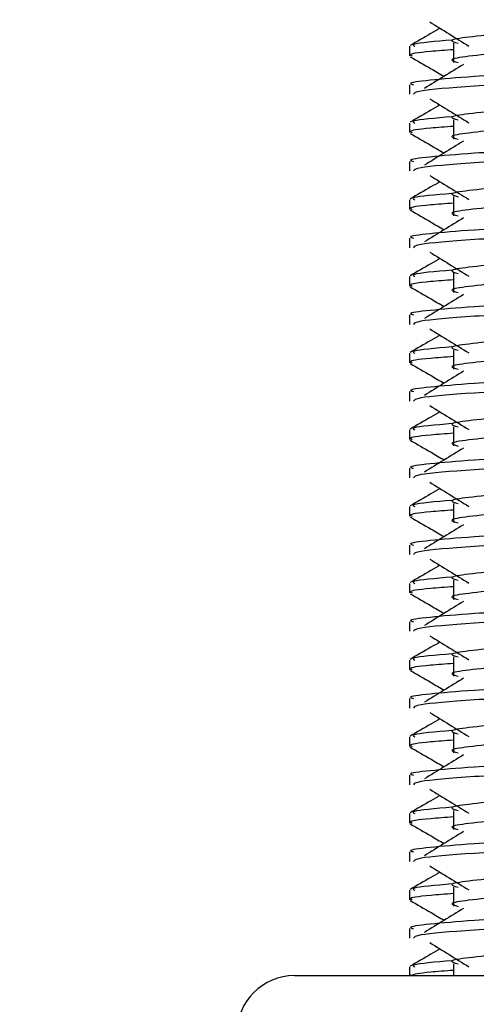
# Model space of a CAD drawing. Header units: millimetres. Extents: x 0 to 420, y 0 to 297.
# Tile 96 of 128: x 297.682 to 298.112, y 195.777 to 196.702. Entities that reach past the tile are written whole.
import ezdxf

# ---------------------------------------------------------------- set-up
doc = ezdxf.new("R2010")
doc.units = ezdxf.units.MM
doc.layers.add('QUOTE', color=174, linetype='Continuous')
doc.styles.add('SLDTEXTSTYLE3', font='TXT', dxfattribs={"width": 0.75})
doc.dimstyles.new('SLDDIMSTYLE0', dxfattribs={"dimtxt": 3, "dimasz": 3, "dimexe": 0, "dimexo": 0.0625, "dimgap": 0.75, "dimtad": 1, "dimdec": 0, "dimlfac": 27.746323, "dimrnd": 1e-09, "dimzin": 12, "dimdsep": 46, "dimtxsty": 'SLDTEXTSTYLE3', "dimsah": 1, "dimcen": 0.09, "dimadec": 0, "dimazin": 3, "dimtfac": 1, "dimtdec": 3, "dimtofl": 0, "dimtmove": 0, "dimatfit": 3, "dimfxl": 0, "dimfrac": 2, "dimtolj": 1, "dimtzin": 12, "dimarcsym": 0})

# ---------------------------------------------------------------- blocks, each defined once
blk = doc.blocks.new('_D')
at = {"layer": 'QUOTE'}
for p, q in [((296.54012, 196.84909), (296.54012, 201.86801)), ((319.39, 196.84909), (319.39, 201.86801)), ((296.54012, 199.86801), (319.39, 199.86801))]:
    blk.add_line(p, q, dxfattribs=at)
for points in [[(296.54012, 199.86801), (299.54012, 199.36801), (299.54012, 200.36801)], [(319.39, 199.86801), (316.39, 200.36801), (316.39, 199.36801)]]:
    blk.add_solid(points, dxfattribs=at)
at = {"layer": 'QUOTE', "insert": (304.64006, 203.73521), "char_height": 3, "attachment_point": 1, "style": 'SLDTEXTSTYLE3'}
blk.add_mtext('634', dxfattribs=at)

msp = doc.modelspace()

# ---------------------------------------------------------------- linework, layer by layer
at = {"color": 7, "linetype": 'Continuous', "lineweight": 25}
for p, q in [((298.04881, 196.67717), (298.04881, 196.66819)), ((298.09031, 196.68016), (298.09031, 196.66213)), ((298.04881, 196.64114), (298.04881, 196.63216)), ((298.04881, 196.60509), (298.04881, 196.5961)), ((298.09031, 196.60807), (298.09031, 196.59005)), ((298.04881, 196.56906), (298.04881, 196.56008)), ((298.04881, 196.53301), (298.04881, 196.52402)), ((298.09031, 196.53599), (298.09031, 196.51797)), ((298.04881, 196.49698), (298.04881, 196.488)), ((298.04881, 196.46093), (298.04881, 196.45194)), ((298.09031, 196.46391), (298.09031, 196.44589)), ((298.04881, 196.4249), (298.04881, 196.41591)), ((298.09031, 196.39183), (298.09031, 196.37381)), ((298.04881, 196.38885), (298.04881, 196.37986)), ((298.04881, 196.35282), (298.04881, 196.34383)), ((298.04881, 196.31677), (298.04881, 196.30778)), ((298.09031, 196.31975), (298.09031, 196.30173)), ((298.04881, 196.28074), (298.04881, 196.27175)), ((298.04881, 196.24468), (298.04881, 196.2357)), ((298.09031, 196.24767), (298.09031, 196.22965)), ((298.04881, 196.20865), (298.04881, 196.19967)), ((298.04881, 196.1726), (298.04881, 196.16362)), ((298.09031, 196.17558), (298.09031, 196.15756)), ((298.04881, 196.13657), (298.04881, 196.12759)), ((298.09031, 196.1035), (298.09031, 196.08548)), ((298.04881, 196.10052), (298.04881, 196.09153)), ((298.04881, 196.06449), (298.04881, 196.05551)), ((298.09031, 196.03142), (298.09031, 196.0134)), ((298.04881, 196.02844), (298.04881, 196.01945)), ((298.04881, 195.99241), (298.04881, 195.98342)), ((298.04881, 195.95636), (298.04881, 195.94737)), ((298.09031, 195.95934), (298.09031, 195.94132)), ((298.04881, 195.92033), (298.04881, 195.91134)), ((298.04881, 195.88428), (298.04881, 195.87529)), ((298.09031, 195.88726), (298.09031, 195.86924)), ((298.04881, 195.84825), (298.04881, 195.83926)), ((298.04881, 195.8122), (298.04881, 195.80417)), ((298.09031, 195.81518), (298.09031, 195.80417)), ((297.94069, 195.80417), (298.37152, 195.80417))]:
    msp.add_line(p, q, dxfattribs=at)
msp.add_arc((297.94069, 195.75011), 0.05406, 90, 180, dxfattribs=at)
for points, knots in [([(298.58203, 196.71685), (298.58233, 196.71644), (298.58365, 196.71463), (298.54971, 196.71092), (298.48453, 196.70672), (298.39592, 196.70253), (298.2997, 196.69777), (298.20858, 196.69378), (298.14124, 196.68969), (298.10243, 196.68578), (298.08431, 196.6829), (298.09138, 196.68095), (298.09452, 196.68009)], [0, 0, 0, 0, 0.035107, 0.156135, 0.273953, 0.391653, 0.512699, 0.629093, 0.748412, 0.840135, 0.92875, 1, 1, 1, 1]), ([(298.06779, 196.70005), (298.07393, 196.69628), (298.08622, 196.68876), (298.09848, 196.68123), (298.10461, 196.67747)], [0, 0, 0, 0, 0.500011, 1, 1, 1, 1]), ([(298.58214, 196.69973), (298.58293, 196.69903), (298.5853, 196.69693), (298.55021, 196.69291), (298.4844, 196.6887), (298.39596, 196.68451), (298.29969, 196.67975), (298.20858, 196.67576), (298.14124, 196.67167), (298.10243, 196.66776), (298.08431, 196.66488), (298.09137, 196.66294), (298.09451, 196.66207)], [0, 0, 0, 0, 0.059132, 0.177163, 0.292064, 0.406849, 0.524898, 0.638409, 0.754774, 0.844226, 0.930647, 1, 1, 1, 1]), ([(298.07743, 196.69414), (298.07459, 196.6925), (298.06524, 196.68708), (298.05588, 196.68167), (298.04936, 196.67789)], [0, 0, 0, 0, 0.3033381, 1, 1, 1, 1]), ([(298.62048, 196.67717), (298.62137, 196.67648), (298.62408, 196.6744), (298.58353, 196.67038), (298.50745, 196.66617), (298.40517, 196.66198), (298.29381, 196.65722), (298.18855, 196.65323), (298.1103, 196.64914), (298.06648, 196.64523), (298.04644, 196.64287), (298.05129, 196.64147), (298.05242, 196.64114)], [0, 0, 0, 0, 0.061077, 0.184512, 0.304677, 0.424721, 0.548174, 0.666888, 0.788581, 0.882129, 0.97251, 1, 1, 1, 1]), ([(298.08871, 196.68308), (298.07311, 196.68175), (298.04913, 196.67971), (298.0526, 196.67783), (298.0538, 196.67717)], [0, 0, 0, 0, 0.651043, 1, 1, 1, 1]), ([(298.09031, 196.67401), (298.08265, 196.67345), (298.05909, 196.67173), (298.04785, 196.6699), (298.05058, 196.66851), (298.05121, 196.66819)], [0, 0, 0, 0, 0.270543, 0.831179, 1, 1, 1, 1]), ([(298.0495, 196.66746), (298.05602, 196.66369), (298.06665, 196.65754), (298.07728, 196.65138), (298.0814, 196.649)], [0, 0, 0, 0, 0.61317, 1, 1, 1, 1]), ([(298.62202, 196.66741), (298.6218, 196.66697), (298.62088, 196.6651), (298.58363, 196.66137), (298.50743, 196.65717), (298.40515, 196.65297), (298.29392, 196.64821), (298.18816, 196.64423), (298.10493, 196.63977), (298.05478, 196.63551), (298.05321, 196.63315), (298.05255, 196.63216)], [0, 0, 0, 0, 0.039912, 0.166158, 0.289058, 0.411836, 0.5381, 0.659517, 0.783982, 0.909693, 1, 1, 1, 1]), ([(298.09963, 196.66017), (298.09349, 196.65641), (298.0812, 196.64888), (298.06894, 196.64136), (298.06281, 196.6376)], [0, 0, 0, 0, 0.49999, 1, 1, 1, 1]), ([(298.58203, 196.64477), (298.58233, 196.64436), (298.58365, 196.64255), (298.54971, 196.63884), (298.48453, 196.63464), (298.39592, 196.63044), (298.2997, 196.62569), (298.20858, 196.6217), (298.14124, 196.61761), (298.10243, 196.6137), (298.08431, 196.61082), (298.09138, 196.60887), (298.09452, 196.60801)], [0, 0, 0, 0, 0.035107, 0.156135, 0.273953, 0.391653, 0.512699, 0.629093, 0.748412, 0.840135, 0.92875, 1, 1, 1, 1]), ([(298.07743, 196.62206), (298.07459, 196.62041), (298.06524, 196.615), (298.05588, 196.60958), (298.04936, 196.60581)], [0, 0, 0, 0, 0.3033381, 1, 1, 1, 1]), ([(298.06779, 196.62797), (298.07393, 196.6242), (298.08622, 196.61668), (298.09848, 196.60915), (298.10461, 196.60539)], [0, 0, 0, 0, 0.500011, 1, 1, 1, 1]), ([(298.58214, 196.62764), (298.58293, 196.62695), (298.5853, 196.62485), (298.55021, 196.62083), (298.4844, 196.61662), (298.39596, 196.61242), (298.29969, 196.60767), (298.20858, 196.60368), (298.14124, 196.59959), (298.10243, 196.59567), (298.08431, 196.5928), (298.09137, 196.59086), (298.09451, 196.58999)], [0, 0, 0, 0, 0.059132, 0.177163, 0.292064, 0.406849, 0.524898, 0.638409, 0.754774, 0.844226, 0.930647, 1, 1, 1, 1]), ([(298.62048, 196.60509), (298.62137, 196.6044), (298.62408, 196.60232), (298.58353, 196.5983), (298.50745, 196.59409), (298.40517, 196.5899), (298.29381, 196.58514), (298.18855, 196.58115), (298.1103, 196.57706), (298.06648, 196.57315), (298.04644, 196.57079), (298.05129, 196.56939), (298.05242, 196.56906)], [0, 0, 0, 0, 0.061077, 0.184512, 0.304677, 0.424721, 0.548174, 0.666888, 0.788581, 0.882129, 0.97251, 1, 1, 1, 1]), ([(298.08871, 196.611), (298.07311, 196.60967), (298.04913, 196.60763), (298.0526, 196.60575), (298.0538, 196.60509)], [0, 0, 0, 0, 0.651043, 1, 1, 1, 1]), ([(298.0495, 196.59538), (298.05602, 196.59161), (298.06665, 196.58545), (298.07728, 196.5793), (298.0814, 196.57692)], [0, 0, 0, 0, 0.61317, 1, 1, 1, 1]), ([(298.09031, 196.60193), (298.08265, 196.60137), (298.05909, 196.59964), (298.04785, 196.59782), (298.05058, 196.59643), (298.05121, 196.5961)], [0, 0, 0, 0, 0.270543, 0.831179, 1, 1, 1, 1]), ([(298.62202, 196.59533), (298.6218, 196.59488), (298.62088, 196.59302), (298.58363, 196.58929), (298.50743, 196.58508), (298.40515, 196.58089), (298.29392, 196.57613), (298.18816, 196.57215), (298.10493, 196.56768), (298.05478, 196.56343), (298.05321, 196.56107), (298.05255, 196.56008)], [0, 0, 0, 0, 0.039912, 0.166158, 0.289058, 0.411836, 0.5381, 0.659517, 0.783982, 0.909693, 1, 1, 1, 1]), ([(298.09963, 196.58809), (298.09349, 196.58433), (298.0812, 196.5768), (298.06894, 196.56928), (298.06281, 196.56551)], [0, 0, 0, 0, 0.49999, 1, 1, 1, 1]), ([(298.58203, 196.57268), (298.58233, 196.57228), (298.58365, 196.57047), (298.54971, 196.56676), (298.48453, 196.56256), (298.39592, 196.55836), (298.2997, 196.5536), (298.20858, 196.54962), (298.14124, 196.54553), (298.10243, 196.54161), (298.08431, 196.53873), (298.09138, 196.53679), (298.09452, 196.53592)], [0, 0, 0, 0, 0.035107, 0.156135, 0.273953, 0.391653, 0.512699, 0.629093, 0.748412, 0.840135, 0.92875, 1, 1, 1, 1]), ([(298.07743, 196.54997), (298.07459, 196.54833), (298.06524, 196.54292), (298.05588, 196.5375), (298.04936, 196.53373)], [0, 0, 0, 0, 0.303338, 1, 1, 1, 1]), ([(298.06779, 196.55588), (298.07393, 196.55212), (298.08622, 196.5446), (298.09848, 196.53707), (298.10461, 196.53331)], [0, 0, 0, 0, 0.500011, 1, 1, 1, 1]), ([(298.58214, 196.55556), (298.58293, 196.55486), (298.5853, 196.55277), (298.55021, 196.54874), (298.4844, 196.54454), (298.39596, 196.54034), (298.29969, 196.53558), (298.20858, 196.5316), (298.14124, 196.52751), (298.10243, 196.52359), (298.08431, 196.52072), (298.09137, 196.51877), (298.09451, 196.51791)], [0, 0, 0, 0, 0.059132, 0.177163, 0.292064, 0.406849, 0.524898, 0.638409, 0.754774, 0.844226, 0.930647, 1, 1, 1, 1]), ([(298.08871, 196.53892), (298.07311, 196.53759), (298.04913, 196.53555), (298.0526, 196.53367), (298.0538, 196.53301)], [0, 0, 0, 0, 0.651043, 1, 1, 1, 1]), ([(298.62048, 196.53301), (298.62137, 196.53232), (298.62408, 196.53023), (298.58353, 196.52622), (298.50745, 196.52201), (298.40517, 196.51782), (298.29381, 196.51306), (298.18855, 196.50907), (298.1103, 196.50498), (298.06648, 196.50106), (298.04644, 196.49871), (298.05129, 196.49731), (298.05242, 196.49698)], [0, 0, 0, 0, 0.061077, 0.184512, 0.304677, 0.424721, 0.548174, 0.666888, 0.788581, 0.882129, 0.97251, 1, 1, 1, 1]), ([(298.09031, 196.52985), (298.08265, 196.52929), (298.05909, 196.52756), (298.04785, 196.52574), (298.05058, 196.52434), (298.05121, 196.52402)], [0, 0, 0, 0, 0.270543, 0.831179, 1, 1, 1, 1]), ([(298.0495, 196.5233), (298.05602, 196.51953), (298.06665, 196.51337), (298.07728, 196.50722), (298.0814, 196.50484)], [0, 0, 0, 0, 0.61317, 1, 1, 1, 1]), ([(298.62202, 196.52325), (298.6218, 196.5228), (298.62088, 196.52094), (298.58363, 196.5172), (298.50743, 196.513), (298.40515, 196.50881), (298.29392, 196.50405), (298.18816, 196.50006), (298.10493, 196.4956), (298.05478, 196.49135), (298.05321, 196.48898), (298.05255, 196.488)], [0, 0, 0, 0, 0.039912, 0.166158, 0.289058, 0.411836, 0.5381, 0.659517, 0.783982, 0.909693, 1, 1, 1, 1]), ([(298.09963, 196.51601), (298.09349, 196.51224), (298.0812, 196.50472), (298.06894, 196.4972), (298.06281, 196.49343)], [0, 0, 0, 0, 0.49999, 1, 1, 1, 1]), ([(298.58203, 196.5006), (298.58233, 196.5002), (298.58365, 196.49838), (298.54971, 196.49467), (298.48453, 196.49048), (298.39592, 196.48628), (298.2997, 196.48152), (298.20858, 196.47754), (298.14124, 196.47344), (298.10243, 196.46953), (298.08431, 196.46665), (298.09138, 196.46471), (298.09452, 196.46384)], [0, 0, 0, 0, 0.035107, 0.156135, 0.273953, 0.391653, 0.512699, 0.629093, 0.748412, 0.840135, 0.92875, 1, 1, 1, 1]), ([(298.06779, 196.4838), (298.07393, 196.48004), (298.08622, 196.47251), (298.09848, 196.46499), (298.10461, 196.46123)], [0, 0, 0, 0, 0.500011, 1, 1, 1, 1]), ([(298.58214, 196.48348), (298.58293, 196.48278), (298.5853, 196.48069), (298.55021, 196.47666), (298.4844, 196.47246), (298.39596, 196.46826), (298.29969, 196.4635), (298.20858, 196.45952), (298.14124, 196.45542), (298.10243, 196.45151), (298.08431, 196.44863), (298.09137, 196.44669), (298.09451, 196.44583)], [0, 0, 0, 0, 0.059132, 0.177163, 0.292064, 0.406849, 0.524898, 0.638409, 0.754774, 0.844226, 0.930647, 1, 1, 1, 1]), ([(298.07743, 196.47789), (298.07459, 196.47625), (298.06524, 196.47083), (298.05588, 196.46542), (298.04936, 196.46165)], [0, 0, 0, 0, 0.303338, 1, 1, 1, 1]), ([(298.08871, 196.46684), (298.07311, 196.46551), (298.04913, 196.46347), (298.0526, 196.46159), (298.0538, 196.46093)], [0, 0, 0, 0, 0.651043, 1, 1, 1, 1]), ([(298.62048, 196.46093), (298.62137, 196.46024), (298.62408, 196.45815), (298.58353, 196.45414), (298.50745, 196.44993), (298.40517, 196.44574), (298.29381, 196.44098), (298.18855, 196.43699), (298.1103, 196.4329), (298.06648, 196.42898), (298.04644, 196.42662), (298.05129, 196.42523), (298.05242, 196.4249)], [0, 0, 0, 0, 0.061077, 0.184512, 0.304677, 0.424721, 0.548174, 0.666888, 0.788581, 0.882129, 0.97251, 1, 1, 1, 1]), ([(298.09031, 196.45777), (298.08265, 196.45721), (298.05909, 196.45548), (298.04785, 196.45365), (298.05058, 196.45226), (298.05121, 196.45194)], [0, 0, 0, 0, 0.270543, 0.831179, 1, 1, 1, 1]), ([(298.0495, 196.45122), (298.05602, 196.44744), (298.06665, 196.44129), (298.07728, 196.43513), (298.0814, 196.43275)], [0, 0, 0, 0, 0.61317, 1, 1, 1, 1]), ([(298.62202, 196.45117), (298.6218, 196.45072), (298.62088, 196.44886), (298.58363, 196.44512), (298.50743, 196.44092), (298.40515, 196.43673), (298.29392, 196.43197), (298.18816, 196.42798), (298.10493, 196.42352), (298.05478, 196.41927), (298.05321, 196.4169), (298.05255, 196.41591)], [0, 0, 0, 0, 0.039912, 0.166158, 0.289058, 0.411836, 0.5381, 0.659517, 0.783982, 0.909693, 1, 1, 1, 1]), ([(298.09963, 196.44392), (298.09349, 196.44016), (298.0812, 196.43264), (298.06894, 196.42511), (298.06281, 196.42135)], [0, 0, 0, 0, 0.49999, 1, 1, 1, 1]), ([(298.58203, 196.42852), (298.58233, 196.42811), (298.58365, 196.4263), (298.54971, 196.42259), (298.48453, 196.4184), (298.39592, 196.4142), (298.2997, 196.40944), (298.20858, 196.40545), (298.14124, 196.40136), (298.10243, 196.39745), (298.08431, 196.39457), (298.09138, 196.39263), (298.09452, 196.39176)], [0, 0, 0, 0, 0.035107, 0.156135, 0.273953, 0.391653, 0.512699, 0.629093, 0.748412, 0.840135, 0.92875, 1, 1, 1, 1]), ([(298.06779, 196.41172), (298.07393, 196.40796), (298.08622, 196.40043), (298.09848, 196.39291), (298.10461, 196.38914)], [0, 0, 0, 0, 0.5000113, 1, 1, 1, 1]), ([(298.58214, 196.4114), (298.58293, 196.4107), (298.5853, 196.40861), (298.55021, 196.40458), (298.4844, 196.40037), (298.39596, 196.39618), (298.29969, 196.39142), (298.20858, 196.38743), (298.14124, 196.38334), (298.10243, 196.37943), (298.08431, 196.37655), (298.09137, 196.37461), (298.09451, 196.37375)], [0, 0, 0, 0, 0.059132, 0.177163, 0.292064, 0.406849, 0.524898, 0.638409, 0.754774, 0.844226, 0.930647, 1, 1, 1, 1]), ([(298.07743, 196.40581), (298.07459, 196.40417), (298.06524, 196.39875), (298.05588, 196.39334), (298.04936, 196.38957)], [0, 0, 0, 0, 0.303338, 1, 1, 1, 1]), ([(298.08871, 196.39475), (298.07311, 196.39343), (298.04913, 196.39139), (298.0526, 196.3895), (298.0538, 196.38885)], [0, 0, 0, 0, 0.651043, 1, 1, 1, 1]), ([(298.62048, 196.38885), (298.62137, 196.38816), (298.62408, 196.38607), (298.58353, 196.38205), (298.50745, 196.37785), (298.40517, 196.37365), (298.29381, 196.3689), (298.18855, 196.36491), (298.1103, 196.36082), (298.06648, 196.3569), (298.04644, 196.35454), (298.05129, 196.35314), (298.05242, 196.35282)], [0, 0, 0, 0, 0.061077, 0.184512, 0.304677, 0.424721, 0.548174, 0.666888, 0.788581, 0.882129, 0.97251, 1, 1, 1, 1]), ([(298.09031, 196.38568), (298.08265, 196.38512), (298.05909, 196.3834), (298.04785, 196.38157), (298.05058, 196.38018), (298.05121, 196.37986)], [0, 0, 0, 0, 0.270543, 0.831179, 1, 1, 1, 1]), ([(298.0495, 196.37913), (298.05602, 196.37536), (298.06665, 196.36921), (298.07728, 196.36305), (298.0814, 196.36067)], [0, 0, 0, 0, 0.61317, 1, 1, 1, 1]), ([(298.62202, 196.37909), (298.6218, 196.37864), (298.62088, 196.37678), (298.58363, 196.37304), (298.50743, 196.36884), (298.40515, 196.36464), (298.29392, 196.35988), (298.18816, 196.3559), (298.10493, 196.35144), (298.05478, 196.34719), (298.05321, 196.34482), (298.05255, 196.34383)], [0, 0, 0, 0, 0.0399117, 0.1661575, 0.2890582, 0.4118359, 0.5381002, 0.6595169, 0.7839817, 0.9096926, 1, 1, 1, 1]), ([(298.09963, 196.37184), (298.09349, 196.36808), (298.0812, 196.36056), (298.06894, 196.35303), (298.06281, 196.34927)], [0, 0, 0, 0, 0.49999, 1, 1, 1, 1]), ([(298.58203, 196.35644), (298.58233, 196.35603), (298.58365, 196.35422), (298.54971, 196.35051), (298.48453, 196.34631), (298.39592, 196.34212), (298.2997, 196.33736), (298.20858, 196.33337), (298.14124, 196.32928), (298.10243, 196.32537), (298.08431, 196.32249), (298.09138, 196.32055), (298.09452, 196.31968)], [0, 0, 0, 0, 0.035107, 0.156135, 0.273953, 0.391653, 0.512699, 0.629093, 0.748412, 0.840135, 0.92875, 1, 1, 1, 1]), ([(298.06779, 196.33964), (298.07393, 196.33588), (298.08622, 196.32835), (298.09848, 196.32083), (298.10461, 196.31706)], [0, 0, 0, 0, 0.500011, 1, 1, 1, 1]), ([(298.58214, 196.33932), (298.58293, 196.33862), (298.5853, 196.33652), (298.55021, 196.3325), (298.4844, 196.32829), (298.39596, 196.3241), (298.29969, 196.31934), (298.20858, 196.31535), (298.14124, 196.31126), (298.10243, 196.30735), (298.08431, 196.30447), (298.09137, 196.30253), (298.09451, 196.30166)], [0, 0, 0, 0, 0.059132, 0.177163, 0.292064, 0.406849, 0.524898, 0.638409, 0.754774, 0.844226, 0.930647, 1, 1, 1, 1]), ([(298.07743, 196.33373), (298.07459, 196.33209), (298.06524, 196.32667), (298.05588, 196.32126), (298.04936, 196.31749)], [0, 0, 0, 0, 0.303338, 1, 1, 1, 1]), ([(298.62048, 196.31677), (298.62137, 196.31608), (298.62408, 196.31399), (298.58353, 196.30997), (298.50745, 196.30577), (298.40517, 196.30157), (298.29381, 196.29681), (298.18855, 196.29283), (298.1103, 196.28874), (298.06648, 196.28482), (298.04644, 196.28246), (298.05129, 196.28106), (298.05242, 196.28074)], [0, 0, 0, 0, 0.061077, 0.184512, 0.304677, 0.424721, 0.548174, 0.666888, 0.788581, 0.882129, 0.97251, 1, 1, 1, 1]), ([(298.08871, 196.32267), (298.07311, 196.32134), (298.04913, 196.3193), (298.0526, 196.31742), (298.0538, 196.31677)], [0, 0, 0, 0, 0.651043, 1, 1, 1, 1]), ([(298.0495, 196.30705), (298.05602, 196.30328), (298.06665, 196.29713), (298.07728, 196.29097), (298.0814, 196.28859)], [0, 0, 0, 0, 0.61317, 1, 1, 1, 1]), ([(298.09031, 196.3136), (298.08265, 196.31304), (298.05909, 196.31132), (298.04785, 196.30949), (298.05058, 196.3081), (298.05121, 196.30778)], [0, 0, 0, 0, 0.270543, 0.831179, 1, 1, 1, 1]), ([(298.62202, 196.307), (298.6218, 196.30656), (298.62088, 196.3047), (298.58363, 196.30096), (298.50743, 196.29676), (298.40515, 196.29256), (298.29392, 196.2878), (298.18816, 196.28382), (298.10493, 196.27936), (298.05478, 196.2751), (298.05321, 196.27274), (298.05255, 196.27175)], [0, 0, 0, 0, 0.039912, 0.166158, 0.289058, 0.411836, 0.5381, 0.659517, 0.783982, 0.909693, 1, 1, 1, 1]), ([(298.09963, 196.29976), (298.09349, 196.296), (298.0812, 196.28847), (298.06894, 196.28095), (298.06281, 196.27719)], [0, 0, 0, 0, 0.49999, 1, 1, 1, 1]), ([(298.58203, 196.28436), (298.58233, 196.28395), (298.58365, 196.28214), (298.54971, 196.27843), (298.48453, 196.27423), (298.39592, 196.27004), (298.2997, 196.26528), (298.20858, 196.26129), (298.14124, 196.2572), (298.10243, 196.25329), (298.08431, 196.25041), (298.09138, 196.24846), (298.09452, 196.2476)], [0, 0, 0, 0, 0.035107, 0.156135, 0.273953, 0.391653, 0.512699, 0.629093, 0.748412, 0.840135, 0.92875, 1, 1, 1, 1]), ([(298.07743, 196.26165), (298.07459, 196.26001), (298.06524, 196.25459), (298.05588, 196.24918), (298.04936, 196.2454)], [0, 0, 0, 0, 0.303338, 1, 1, 1, 1]), ([(298.06779, 196.26756), (298.07393, 196.26379), (298.08622, 196.25627), (298.09848, 196.24874), (298.10461, 196.24498)], [0, 0, 0, 0, 0.500011, 1, 1, 1, 1]), ([(298.58214, 196.26724), (298.58293, 196.26654), (298.5853, 196.26444), (298.55021, 196.26042), (298.4844, 196.25621), (298.39596, 196.25202), (298.29969, 196.24726), (298.20858, 196.24327), (298.14124, 196.23918), (298.10243, 196.23527), (298.08431, 196.23239), (298.09137, 196.23045), (298.09451, 196.22958)], [0, 0, 0, 0, 0.059132, 0.177163, 0.292064, 0.406849, 0.524898, 0.638409, 0.754774, 0.844226, 0.930647, 1, 1, 1, 1]), ([(298.62048, 196.24468), (298.62137, 196.24399), (298.62408, 196.24191), (298.58353, 196.23789), (298.50745, 196.23369), (298.40517, 196.22949), (298.29381, 196.22473), (298.18855, 196.22075), (298.1103, 196.21665), (298.06648, 196.21274), (298.04644, 196.21038), (298.05129, 196.20898), (298.05242, 196.20865)], [0, 0, 0, 0, 0.061077, 0.184512, 0.304677, 0.424721, 0.548174, 0.666888, 0.788581, 0.882129, 0.97251, 1, 1, 1, 1]), ([(298.08871, 196.25059), (298.07311, 196.24926), (298.04913, 196.24722), (298.0526, 196.24534), (298.0538, 196.24468)], [0, 0, 0, 0, 0.651043, 1, 1, 1, 1]), ([(298.0495, 196.23497), (298.05602, 196.2312), (298.06665, 196.22505), (298.07728, 196.21889), (298.0814, 196.21651)], [0, 0, 0, 0, 0.61317, 1, 1, 1, 1]), ([(298.09031, 196.24152), (298.08265, 196.24096), (298.05909, 196.23924), (298.04785, 196.23741), (298.05058, 196.23602), (298.05121, 196.2357)], [0, 0, 0, 0, 0.270543, 0.831179, 1, 1, 1, 1]), ([(298.62202, 196.23492), (298.6218, 196.23448), (298.62088, 196.23261), (298.58363, 196.22888), (298.50743, 196.22468), (298.40515, 196.22048), (298.29392, 196.21572), (298.18816, 196.21174), (298.10493, 196.20728), (298.05478, 196.20302), (298.05321, 196.20066), (298.05255, 196.19967)], [0, 0, 0, 0, 0.0399117, 0.1661575, 0.2890582, 0.4118359, 0.5381002, 0.6595169, 0.7839817, 0.9096926, 1, 1, 1, 1]), ([(298.09963, 196.22768), (298.09349, 196.22392), (298.0812, 196.21639), (298.06894, 196.20887), (298.06281, 196.20511)], [0, 0, 0, 0, 0.49999, 1, 1, 1, 1]), ([(298.58203, 196.21228), (298.58233, 196.21187), (298.58365, 196.21006), (298.54971, 196.20635), (298.48453, 196.20215), (298.39592, 196.19795), (298.2997, 196.1932), (298.20858, 196.18921), (298.14124, 196.18512), (298.10243, 196.18121), (298.08431, 196.17833), (298.09138, 196.17638), (298.09452, 196.17552)], [0, 0, 0, 0, 0.035107, 0.156135, 0.273953, 0.391653, 0.512699, 0.629093, 0.748412, 0.840135, 0.92875, 1, 1, 1, 1]), ([(298.07743, 196.18957), (298.07459, 196.18792), (298.06524, 196.18251), (298.05588, 196.17709), (298.04936, 196.17332)], [0, 0, 0, 0, 0.303338, 1, 1, 1, 1]), ([(298.06779, 196.19548), (298.07393, 196.19171), (298.08622, 196.18419), (298.09848, 196.17666), (298.10461, 196.1729)], [0, 0, 0, 0, 0.5000113, 1, 1, 1, 1]), ([(298.58214, 196.19516), (298.58293, 196.19446), (298.5853, 196.19236), (298.55021, 196.18834), (298.4844, 196.18413), (298.39596, 196.17993), (298.29969, 196.17518), (298.20858, 196.17119), (298.14124, 196.1671), (298.10243, 196.16319), (298.08431, 196.16031), (298.09137, 196.15837), (298.09451, 196.1575)], [0, 0, 0, 0, 0.059132, 0.177163, 0.292064, 0.406849, 0.524898, 0.638409, 0.754774, 0.844226, 0.930647, 1, 1, 1, 1]), ([(298.08871, 196.17851), (298.07311, 196.17718), (298.04913, 196.17514), (298.0526, 196.17326), (298.0538, 196.1726)], [0, 0, 0, 0, 0.651043, 1, 1, 1, 1]), ([(298.62048, 196.1726), (298.62137, 196.17191), (298.62408, 196.16983), (298.58353, 196.16581), (298.50745, 196.1616), (298.40517, 196.15741), (298.29381, 196.15265), (298.18855, 196.14866), (298.1103, 196.14457), (298.06648, 196.14066), (298.04644, 196.1383), (298.05129, 196.1369), (298.05242, 196.13657)], [0, 0, 0, 0, 0.061077, 0.184512, 0.304677, 0.424721, 0.548174, 0.666888, 0.788581, 0.882129, 0.97251, 1, 1, 1, 1]), ([(298.09031, 196.16944), (298.08265, 196.16888), (298.05909, 196.16716), (298.04785, 196.16533), (298.05058, 196.16394), (298.05121, 196.16362)], [0, 0, 0, 0, 0.270543, 0.831179, 1, 1, 1, 1]), ([(298.0495, 196.16289), (298.05602, 196.15912), (298.06665, 196.15296), (298.07728, 196.14681), (298.0814, 196.14443)], [0, 0, 0, 0, 0.61317, 1, 1, 1, 1]), ([(298.62202, 196.16284), (298.6218, 196.16239), (298.62088, 196.16053), (298.58363, 196.1568), (298.50743, 196.15259), (298.40515, 196.1484), (298.29392, 196.14364), (298.18816, 196.13966), (298.10493, 196.13519), (298.05478, 196.13094), (298.05321, 196.12858), (298.05255, 196.12759)], [0, 0, 0, 0, 0.039912, 0.166158, 0.289058, 0.411836, 0.5381, 0.659517, 0.783982, 0.909693, 1, 1, 1, 1]), ([(298.09963, 196.1556), (298.09349, 196.15184), (298.0812, 196.14431), (298.06894, 196.13679), (298.06281, 196.13303)], [0, 0, 0, 0, 0.49999, 1, 1, 1, 1]), ([(298.58203, 196.14019), (298.58233, 196.13979), (298.58365, 196.13798), (298.54971, 196.13427), (298.48453, 196.13007), (298.39592, 196.12587), (298.2997, 196.12112), (298.20858, 196.11713), (298.14124, 196.11304), (298.10243, 196.10912), (298.08431, 196.10624), (298.09138, 196.1043), (298.09452, 196.10344)], [0, 0, 0, 0, 0.035107, 0.156135, 0.273953, 0.391653, 0.512699, 0.629093, 0.748412, 0.840135, 0.92875, 1, 1, 1, 1]), ([(298.06779, 196.12339), (298.07393, 196.11963), (298.08622, 196.11211), (298.09848, 196.10458), (298.10461, 196.10082)], [0, 0, 0, 0, 0.500011, 1, 1, 1, 1]), ([(298.58214, 196.12307), (298.58293, 196.12237), (298.5853, 196.12028), (298.55021, 196.11625), (298.4844, 196.11205), (298.39596, 196.10785), (298.29969, 196.10309), (298.20858, 196.09911), (298.14124, 196.09502), (298.10243, 196.0911), (298.08431, 196.08823), (298.09137, 196.08628), (298.09451, 196.08542)], [0, 0, 0, 0, 0.059132, 0.177163, 0.292064, 0.406849, 0.524898, 0.638409, 0.754774, 0.844226, 0.930647, 1, 1, 1, 1]), ([(298.07743, 196.11749), (298.07459, 196.11584), (298.06524, 196.11043), (298.05588, 196.10501), (298.04936, 196.10124)], [0, 0, 0, 0, 0.303338, 1, 1, 1, 1]), ([(298.08871, 196.10643), (298.07311, 196.1051), (298.04913, 196.10306), (298.0526, 196.10118), (298.0538, 196.10052)], [0, 0, 0, 0, 0.651043, 1, 1, 1, 1]), ([(298.62048, 196.10052), (298.62137, 196.09983), (298.62408, 196.09774), (298.58353, 196.09373), (298.50745, 196.08952), (298.40517, 196.08533), (298.29381, 196.08057), (298.18855, 196.07658), (298.1103, 196.07249), (298.06648, 196.06857), (298.04644, 196.06622), (298.05129, 196.06482), (298.05242, 196.06449)], [0, 0, 0, 0, 0.061077, 0.184512, 0.304677, 0.424721, 0.548174, 0.666888, 0.788581, 0.882129, 0.97251, 1, 1, 1, 1]), ([(298.09031, 196.09736), (298.08265, 196.0968), (298.05909, 196.09507), (298.04785, 196.09325), (298.05058, 196.09186), (298.05121, 196.09153)], [0, 0, 0, 0, 0.270543, 0.831179, 1, 1, 1, 1]), ([(298.0495, 196.09081), (298.05602, 196.08704), (298.06665, 196.08088), (298.07728, 196.07473), (298.0814, 196.07235)], [0, 0, 0, 0, 0.61317, 1, 1, 1, 1]), ([(298.62202, 196.09076), (298.6218, 196.09031), (298.62088, 196.08845), (298.58363, 196.08471), (298.50743, 196.08051), (298.40515, 196.07632), (298.29392, 196.07156), (298.18816, 196.06757), (298.10493, 196.06311), (298.05478, 196.05886), (298.05321, 196.05649), (298.05255, 196.05551)], [0, 0, 0, 0, 0.039912, 0.166158, 0.289058, 0.411836, 0.5381, 0.659517, 0.783982, 0.909693, 1, 1, 1, 1]), ([(298.09963, 196.08352), (298.09349, 196.07975), (298.0812, 196.07223), (298.06894, 196.06471), (298.06281, 196.06094)], [0, 0, 0, 0, 0.49999, 1, 1, 1, 1]), ([(298.58203, 196.06811), (298.58233, 196.06771), (298.58365, 196.0659), (298.54971, 196.06219), (298.48453, 196.05799), (298.39592, 196.05379), (298.2997, 196.04903), (298.20858, 196.04505), (298.14124, 196.04095), (298.10243, 196.03704), (298.08431, 196.03416), (298.09138, 196.03222), (298.09452, 196.03135)], [0, 0, 0, 0, 0.035107, 0.156135, 0.273953, 0.391653, 0.512699, 0.629093, 0.748412, 0.840135, 0.92875, 1, 1, 1, 1]), ([(298.06779, 196.05131), (298.07393, 196.04755), (298.08622, 196.04002), (298.09848, 196.0325), (298.10461, 196.02874)], [0, 0, 0, 0, 0.500011, 1, 1, 1, 1]), ([(298.58214, 196.05099), (298.58293, 196.05029), (298.5853, 196.0482), (298.55021, 196.04417), (298.4844, 196.03997), (298.39596, 196.03577), (298.29969, 196.03101), (298.20858, 196.02703), (298.14124, 196.02293), (298.10243, 196.01902), (298.08431, 196.01614), (298.09137, 196.0142), (298.09451, 196.01334)], [0, 0, 0, 0, 0.059132, 0.177163, 0.292064, 0.406849, 0.524898, 0.638409, 0.754774, 0.844226, 0.930647, 1, 1, 1, 1]), ([(298.07743, 196.0454), (298.07459, 196.04376), (298.06524, 196.03834), (298.05588, 196.03293), (298.04936, 196.02916)], [0, 0, 0, 0, 0.303338, 1, 1, 1, 1]), ([(298.08871, 196.03435), (298.07311, 196.03302), (298.04913, 196.03098), (298.0526, 196.0291), (298.0538, 196.02844)], [0, 0, 0, 0, 0.651043, 1, 1, 1, 1]), ([(298.62048, 196.02844), (298.62137, 196.02775), (298.62408, 196.02566), (298.58353, 196.02165), (298.50745, 196.01744), (298.40517, 196.01325), (298.29381, 196.00849), (298.18855, 196.0045), (298.1103, 196.00041), (298.06648, 195.99649), (298.04644, 195.99413), (298.05129, 195.99274), (298.05242, 195.99241)], [0, 0, 0, 0, 0.061077, 0.184512, 0.304677, 0.424721, 0.548174, 0.666888, 0.788581, 0.882129, 0.97251, 1, 1, 1, 1]), ([(298.09031, 196.02528), (298.08265, 196.02472), (298.05909, 196.02299), (298.04785, 196.02116), (298.05058, 196.01977), (298.05121, 196.01945)], [0, 0, 0, 0, 0.270543, 0.831179, 1, 1, 1, 1]), ([(298.0495, 196.01873), (298.05602, 196.01495), (298.06665, 196.0088), (298.07728, 196.00265), (298.0814, 196.00026)], [0, 0, 0, 0, 0.61317, 1, 1, 1, 1]), ([(298.62202, 196.01868), (298.6218, 196.01823), (298.62088, 196.01637), (298.58363, 196.01263), (298.50743, 196.00843), (298.40515, 196.00424), (298.29392, 195.99948), (298.18816, 195.99549), (298.10493, 195.99103), (298.05478, 195.98678), (298.05321, 195.98441), (298.05255, 195.98342)], [0, 0, 0, 0, 0.039912, 0.166158, 0.289058, 0.411836, 0.5381, 0.659517, 0.783982, 0.909693, 1, 1, 1, 1]), ([(298.09963, 196.01143), (298.09349, 196.00767), (298.0812, 196.00015), (298.06894, 195.99262), (298.06281, 195.98886)], [0, 0, 0, 0, 0.49999, 1, 1, 1, 1]), ([(298.58203, 195.99603), (298.58233, 195.99562), (298.58365, 195.99381), (298.54971, 195.9901), (298.48453, 195.98591), (298.39592, 195.98171), (298.2997, 195.97695), (298.20858, 195.97296), (298.14124, 195.96887), (298.10243, 195.96496), (298.08431, 195.96208), (298.09138, 195.96014), (298.09452, 195.95927)], [0, 0, 0, 0, 0.035107, 0.156135, 0.273953, 0.391653, 0.512699, 0.629093, 0.748412, 0.840135, 0.92875, 1, 1, 1, 1]), ([(298.06779, 195.97923), (298.07393, 195.97547), (298.08622, 195.96794), (298.09848, 195.96042), (298.10461, 195.95665)], [0, 0, 0, 0, 0.500011, 1, 1, 1, 1]), ([(298.58214, 195.97891), (298.58293, 195.97821), (298.5853, 195.97612), (298.55021, 195.97209), (298.4844, 195.96788), (298.39596, 195.96369), (298.29969, 195.95893), (298.20858, 195.95494), (298.14124, 195.95085), (298.10243, 195.94694), (298.08431, 195.94406), (298.09137, 195.94212), (298.09451, 195.94126)], [0, 0, 0, 0, 0.059132, 0.177163, 0.292064, 0.406849, 0.524898, 0.638409, 0.754774, 0.844226, 0.930647, 1, 1, 1, 1]), ([(298.07743, 195.97332), (298.07459, 195.97168), (298.06524, 195.96626), (298.05588, 195.96085), (298.04936, 195.95708)], [0, 0, 0, 0, 0.303338, 1, 1, 1, 1]), ([(298.62048, 195.95636), (298.62137, 195.95567), (298.62408, 195.95358), (298.58353, 195.94956), (298.50745, 195.94536), (298.40517, 195.94116), (298.29381, 195.93641), (298.18855, 195.93242), (298.1103, 195.92833), (298.06648, 195.92441), (298.04644, 195.92205), (298.05129, 195.92065), (298.05242, 195.92033)], [0, 0, 0, 0, 0.061077, 0.184512, 0.304677, 0.424721, 0.548174, 0.666888, 0.788581, 0.882129, 0.97251, 1, 1, 1, 1]), ([(298.08871, 195.96226), (298.07311, 195.96094), (298.04913, 195.9589), (298.0526, 195.95701), (298.0538, 195.95636)], [0, 0, 0, 0, 0.651043, 1, 1, 1, 1]), ([(298.0495, 195.94665), (298.05602, 195.94287), (298.06665, 195.93672), (298.07728, 195.93056), (298.0814, 195.92818)], [0, 0, 0, 0, 0.61317, 1, 1, 1, 1]), ([(298.09031, 195.9532), (298.08265, 195.95263), (298.05909, 195.95091), (298.04785, 195.94908), (298.05058, 195.94769), (298.05121, 195.94737)], [0, 0, 0, 0, 0.270543, 0.831179, 1, 1, 1, 1]), ([(298.62202, 195.9466), (298.6218, 195.94615), (298.62088, 195.94429), (298.58363, 195.94055), (298.50743, 195.93635), (298.40515, 195.93215), (298.29392, 195.9274), (298.18816, 195.92341), (298.10493, 195.91895), (298.05478, 195.9147), (298.05321, 195.91233), (298.05255, 195.91134)], [0, 0, 0, 0, 0.039912, 0.166158, 0.289058, 0.411836, 0.5381, 0.659517, 0.783982, 0.909693, 1, 1, 1, 1]), ([(298.09963, 195.93935), (298.09349, 195.93559), (298.0812, 195.92807), (298.06894, 195.92054), (298.06281, 195.91678)], [0, 0, 0, 0, 0.49999, 1, 1, 1, 1]), ([(298.58203, 195.92395), (298.58233, 195.92354), (298.58365, 195.92173), (298.54971, 195.91802), (298.48453, 195.91382), (298.39592, 195.90963), (298.2997, 195.90487), (298.20858, 195.90088), (298.14124, 195.89679), (298.10243, 195.89288), (298.08431, 195.89), (298.09138, 195.88806), (298.09452, 195.88719)], [0, 0, 0, 0, 0.035107, 0.156135, 0.273953, 0.391653, 0.512699, 0.629093, 0.748412, 0.840135, 0.92875, 1, 1, 1, 1]), ([(298.07743, 195.90124), (298.07459, 195.8996), (298.06524, 195.89418), (298.05588, 195.88877), (298.04936, 195.885)], [0, 0, 0, 0, 0.303338, 1, 1, 1, 1]), ([(298.06779, 195.90715), (298.07393, 195.90339), (298.08622, 195.89586), (298.09848, 195.88834), (298.10461, 195.88457)], [0, 0, 0, 0, 0.500011, 1, 1, 1, 1]), ([(298.58214, 195.90683), (298.58293, 195.90613), (298.5853, 195.90403), (298.55021, 195.90001), (298.4844, 195.8958), (298.39596, 195.89161), (298.29969, 195.88685), (298.20858, 195.88286), (298.14124, 195.87877), (298.10243, 195.87486), (298.08431, 195.87198), (298.09137, 195.87004), (298.09451, 195.86917)], [0, 0, 0, 0, 0.059132, 0.177163, 0.292064, 0.406849, 0.524898, 0.638409, 0.754774, 0.844226, 0.930647, 1, 1, 1, 1]), ([(298.62048, 195.88428), (298.62137, 195.88359), (298.62408, 195.8815), (298.58353, 195.87748), (298.50745, 195.87328), (298.40517, 195.86908), (298.29381, 195.86432), (298.18855, 195.86034), (298.1103, 195.85625), (298.06648, 195.85233), (298.04644, 195.84997), (298.05129, 195.84857), (298.05242, 195.84825)], [0, 0, 0, 0, 0.061077, 0.184512, 0.304677, 0.424721, 0.548174, 0.666888, 0.788581, 0.882129, 0.97251, 1, 1, 1, 1]), ([(298.08871, 195.89018), (298.07311, 195.88885), (298.04913, 195.88681), (298.0526, 195.88493), (298.0538, 195.88428)], [0, 0, 0, 0, 0.651043, 1, 1, 1, 1]), ([(298.0495, 195.87456), (298.05602, 195.87079), (298.06665, 195.86464), (298.07728, 195.85848), (298.0814, 195.8561)], [0, 0, 0, 0, 0.61317, 1, 1, 1, 1]), ([(298.09031, 195.88111), (298.08265, 195.88055), (298.05909, 195.87883), (298.04785, 195.877), (298.05058, 195.87561), (298.05121, 195.87529)], [0, 0, 0, 0, 0.270543, 0.831179, 1, 1, 1, 1]), ([(298.62202, 195.87451), (298.6218, 195.87407), (298.62088, 195.87221), (298.58363, 195.86847), (298.50743, 195.86427), (298.40515, 195.86007), (298.29392, 195.85531), (298.18816, 195.85133), (298.10493, 195.84687), (298.05478, 195.84261), (298.05321, 195.84025), (298.05255, 195.83926)], [0, 0, 0, 0, 0.039912, 0.166158, 0.289058, 0.411836, 0.5381, 0.659517, 0.783982, 0.909693, 1, 1, 1, 1]), ([(298.09963, 195.86727), (298.09349, 195.86351), (298.0812, 195.85598), (298.06894, 195.84846), (298.06281, 195.8447)], [0, 0, 0, 0, 0.49999, 1, 1, 1, 1]), ([(298.58203, 195.85187), (298.58233, 195.85146), (298.58365, 195.84965), (298.54971, 195.84594), (298.48453, 195.84174), (298.39592, 195.83755), (298.2997, 195.83279), (298.20858, 195.8288), (298.14124, 195.82471), (298.10243, 195.8208), (298.08431, 195.81792), (298.09138, 195.81597), (298.09452, 195.81511)], [0, 0, 0, 0, 0.035107, 0.156135, 0.273953, 0.391653, 0.512699, 0.629093, 0.748412, 0.840135, 0.92875, 1, 1, 1, 1]), ([(298.07743, 195.82916), (298.07459, 195.82752), (298.06524, 195.8221), (298.05588, 195.81669), (298.04936, 195.81291)], [0, 0, 0, 0, 0.303338, 1, 1, 1, 1]), ([(298.06779, 195.83507), (298.07393, 195.8313), (298.08622, 195.82378), (298.09848, 195.81625), (298.10461, 195.81249)], [0, 0, 0, 0, 0.500011, 1, 1, 1, 1]), ([(298.08871, 195.8181), (298.07311, 195.81677), (298.04913, 195.81473), (298.0526, 195.81285), (298.0538, 195.8122)], [0, 0, 0, 0, 0.651043, 1, 1, 1, 1]), ([(298.09031, 195.80903), (298.08248, 195.80847), (298.0584, 195.80675), (298.05333, 195.80521), (298.0499, 195.80417)], [0, 0, 0, 0, 0.325493, 1, 1, 1, 1])]:
    msp.add_open_spline(points, degree=3, knots=knots, dxfattribs=at)

# ---------------------------------------------------------------- dimensions: what is measured, and where the dimension line sits
at = {"layer": 'QUOTE'}
dim = msp.add_linear_dim(base=(319.39, 199.86801), p1=(296.54012, 194.84909), p2=(319.39, 194.84909), dimstyle='SLDDIMSTYLE0', dxfattribs=at)
dim.commit()
dim.dimension.update_dxf_attribs({"geometry": '_D', "text_midpoint": (307.96506, 199.86801), "dimtype": 160})

doc.saveas('drawing.dxf')
